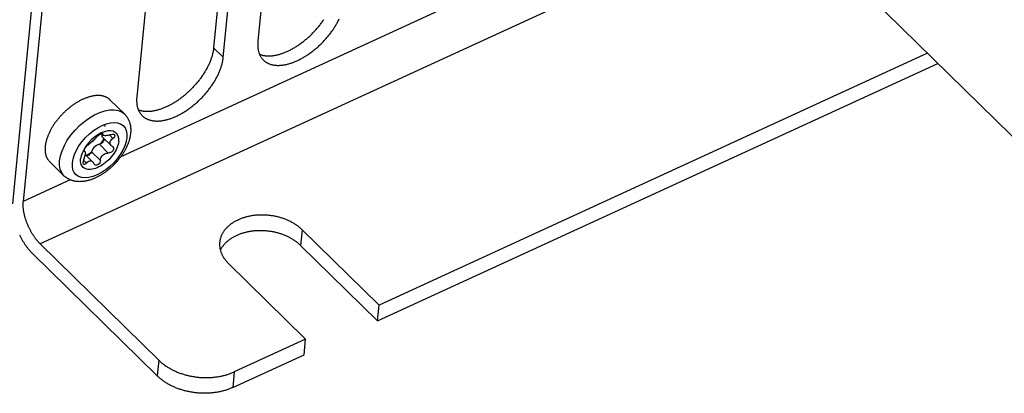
# Model space of a CAD drawing. Extents: x 0 to 594, y 0 to 420.
# Tile 54 of 119: x 519.74 to 528.86, y 102.98 to 106.43. Entities that reach past the tile are written whole.
import ezdxf

# ---------------------------------------------------------------- set-up
doc = ezdxf.new("R2010")
doc.units = 0
doc.header["$LTSCALE"] = 32.67
doc.layers.get('0').update_dxf_attribs({"linetype": 'CONTINUOUS'})
doc.layers.add('DATUM_AXIS', color=7, linetype='CONTINUOUS')
doc.layers.add('ROUNDS', color=7, linetype='CONTINUOUS')

msp = doc.modelspace()

# ---------------------------------------------------------------- linework, layer by layer
at = {"color": 7, "linetype": 'CONTINUOUS'}
for p, q in [((522.3994, 110.8737), (521.9459, 106.2342)), ((521.9898, 110.8139), (521.5363, 106.1744)), ((521.6255, 106.0871), (522.0789, 110.7265)), ((521.2777, 110.3587), (520.8243, 105.7192)), ((528.1478, 106.1238), (523.0686, 103.7918)), ((523.0544, 103.6468), (528.244, 106.0295)), ((520.7101, 105.5623), (520.5764, 105.6933)), ((520.4989, 105.3799), (520.5137, 105.3654)), ((520.5008, 105.3781), (520.4997, 105.3727)), ((520.5068, 105.3486), (520.5872, 105.2698)), ((520.5209, 105.3348), (520.5213, 105.3279)), ((520.3368, 105.2209), (520.3447, 105.2132)), ((520.5963, 105.2629), (520.6016, 105.2589)), ((520.3405, 105.2153), (520.3383, 105.2163)), ((520.3476, 105.1867), (520.4153, 105.1204)), ((520.1502, 104.9909), (520.0165, 105.122)), ((523.0686, 103.7918), (522.3556, 104.4907)), ((523.0544, 103.6468), (522.3414, 104.3457)), ((522.3876, 103.4791), (521.6746, 104.178)), ((523.0544, 103.6468), (523.0686, 103.7918)), ((522.3734, 103.3341), (522.3876, 103.4791))]:
    msp.add_line(p, q, dxfattribs=at)
at = {"color": 9, "linetype": 'CONTINUOUS'}
for p, q in [((521.6255, 106.0871), (521.5363, 106.1744)), ((520.5047, 105.3807), (520.511, 105.3745)), ((520.5709, 105.3679), (520.6034, 105.336)), ((520.478, 105.2818), (520.5608, 105.2006)), ((520.3309, 105.136), (520.3594, 105.1081)), ((520.3374, 105.2183), (520.3405, 105.2153)), ((520.4045, 105.2131), (520.4873, 105.1319)), ((522.3556, 104.4907), (522.3414, 104.3457))]:
    msp.add_line(p, q, dxfattribs=at)
at = {"color": 7, "linetype": 'CONTINUOUS'}
for points in [[(521.9609, 106.1139), (521.9637, 106.1128), (521.9688, 106.111), (521.9739, 106.1092), (521.9792, 106.1076), (521.9845, 106.1062), (521.99, 106.1049), (521.9955, 106.1037), (522.0011, 106.1026), (522.0068, 106.1017), (522.0126, 106.1009), (522.0185, 106.1003), (522.0244, 106.0998), (522.0305, 106.0994), (522.0366, 106.0991), (522.0427, 106.099), (522.049, 106.0991), (522.0553, 106.0992), (522.0617, 106.0995), (522.0681, 106.1), (522.0746, 106.1005), (522.0812, 106.1012), (522.0878, 106.1021), (522.0945, 106.1031), (522.1013, 106.1042), (522.1081, 106.1054), (522.1149, 106.1068), (522.1218, 106.1083), (522.1287, 106.1099), (522.1357, 106.1117), (522.1427, 106.1136), (522.1498, 106.1156), (522.1569, 106.1178), (522.164, 106.1201), (522.1712, 106.1225), (522.1784, 106.1251), (522.1856, 106.1278), (522.1928, 106.1306), (522.2001, 106.1335), (522.2074, 106.1366), (522.2147, 106.1397), (522.222, 106.143), (522.2293, 106.1464), (522.2366, 106.15), (522.244, 106.1536), (522.2513, 106.1574), (522.2587, 106.1613), (522.266, 106.1653), (522.2733, 106.1694), (522.2807, 106.1737), (522.288, 106.178), (522.2953, 106.1825), (522.3026, 106.187), (522.3099, 106.1917), (522.3172, 106.1965), (522.3245, 106.2013), (522.3317, 106.2063), (522.3389, 106.2114), (522.3461, 106.2166), (522.3532, 106.2218), (522.3603, 106.2272), (522.3674, 106.2326), (522.3745, 106.2382), (522.3815, 106.2438), (522.3884, 106.2496), (522.3954, 106.2554), (522.4022, 106.2613), (522.4091, 106.2672), (522.4158, 106.2733), (522.4226, 106.2794), (522.4292, 106.2856), (522.4358, 106.2919), (522.4424, 106.2983), (522.4489, 106.3047), (522.4553, 106.3112), (522.4617, 106.3177), (522.468, 106.3243), (522.4742, 106.331), (522.4803, 106.3377), (522.4864, 106.3445), (522.4924, 106.3514), (522.4983, 106.3583), (522.5042, 106.3652), (522.5099, 106.3722), (522.5156, 106.3792), (522.5212, 106.3863), (522.5267, 106.3934), (522.5321, 106.4006), (522.5374, 106.4078), (522.5427, 106.415), (522.5478, 106.4223), (522.5528, 106.4295), (522.5578, 106.4368)], [(521.9966, 106.061), (522.0001, 106.0577), (522.004, 106.0542), (522.008, 106.0509), (522.0122, 106.0477), (522.0164, 106.0446), (522.0208, 106.0416), (522.0253, 106.0388), (522.0299, 106.0361), (522.0346, 106.0336), (522.0394, 106.0312), (522.0444, 106.0289), (522.0494, 106.0268), (522.0546, 106.0248), (522.0598, 106.0229), (522.0652, 106.0212), (522.0706, 106.0196), (522.0762, 106.0182), (522.0818, 106.0169), (522.0876, 106.0158), (522.0934, 106.0147), (522.0993, 106.0139), (522.1054, 106.0132), (522.1114, 106.0126), (522.1176, 106.0121), (522.1239, 106.0118), (522.1302, 106.0117), (522.1366, 106.0117), (522.1431, 106.0118), (522.1497, 106.0121), (522.1563, 106.0125), (522.163, 106.0131), (522.1698, 106.0138), (522.1766, 106.0147), (522.1835, 106.0157), (522.1904, 106.0168), (522.1974, 106.0181), (522.2045, 106.0195), (522.2116, 106.0211), (522.2188, 106.0228), (522.2259, 106.0246), (522.2332, 106.0266), (522.2405, 106.0287), (522.2478, 106.031), (522.2551, 106.0334), (522.2625, 106.0359), (522.2699, 106.0386), (522.2774, 106.0414), (522.2848, 106.0444), (522.2923, 106.0474), (522.2998, 106.0506), (522.3073, 106.054), (522.3149, 106.0574), (522.3224, 106.061), (522.33, 106.0647), (522.3375, 106.0686), (522.3451, 106.0725), (522.3527, 106.0766), (522.3602, 106.0808), (522.3678, 106.0851), (522.3753, 106.0896), (522.3829, 106.0941), (522.3904, 106.0988), (522.3979, 106.1036), (522.4054, 106.1085), (522.4129, 106.1135), (522.4203, 106.1186), (522.4278, 106.1238), (522.4352, 106.1292), (522.4425, 106.1346), (522.4499, 106.1401), (522.4571, 106.1457), (522.4644, 106.1515), (522.4716, 106.1573), (522.4788, 106.1632), (522.4859, 106.1692), (522.493, 106.1753), (522.5, 106.1815), (522.507, 106.1877), (522.5139, 106.1941), (522.5207, 106.2005), (522.5275, 106.207), (522.5342, 106.2135), (522.5409, 106.2202), (522.5475, 106.2269), (522.554, 106.2337), (522.5604, 106.2405), (522.5668, 106.2474), (522.5731, 106.2544), (522.5793, 106.2614), (522.5854, 106.2685), (522.5915, 106.2756), (522.5974, 106.2828), (522.6033, 106.2901), (522.6091, 106.2973), (522.6148, 106.3047), (522.6203, 106.312), (522.6258, 106.3194), (522.6312, 106.3269), (522.6365, 106.3343), (522.6417, 106.3418), (522.6468, 106.3494), (522.6518, 106.3569), (522.6566, 106.3645), (522.6614, 106.3721), (522.6661, 106.3797), (522.6706, 106.3873), (522.675, 106.3949), (522.6793, 106.4025), (522.6835, 106.4102), (522.6876, 106.4178), (522.6915, 106.4255), (522.6954, 106.4331), (522.6991, 106.4408)], [(521.9459, 106.2342), (521.9453, 106.2274), (521.9449, 106.2207), (521.9446, 106.2141), (521.9444, 106.2075), (521.9444, 106.201), (521.9445, 106.1946), (521.9448, 106.1882), (521.9452, 106.1819), (521.9457, 106.1758), (521.9464, 106.1697), (521.9472, 106.1637), (521.9482, 106.1577), (521.9493, 106.1519), (521.9505, 106.1462), (521.9519, 106.1406), (521.9535, 106.135), (521.9551, 106.1296), (521.9569, 106.1242), (521.9589, 106.119), (521.9609, 106.1139), (521.9632, 106.1089), (521.9655, 106.104), (521.968, 106.0992), (521.9706, 106.0945), (521.9734, 106.0899), (521.9763, 106.0855), (521.9793, 106.0811), (521.9824, 106.0769), (521.9857, 106.0728), (521.9891, 106.0689), (521.9926, 106.065), (521.9966, 106.061)], [(521.5363, 106.1744), (521.5356, 106.1677), (521.5348, 106.161), (521.5338, 106.1542), (521.5327, 106.1474), (521.5314, 106.1405), (521.53, 106.1335), (521.5285, 106.1265), (521.5269, 106.1195), (521.5251, 106.1124), (521.5232, 106.1052), (521.5211, 106.0981), (521.5189, 106.0908), (521.5166, 106.0836), (521.5142, 106.0763), (521.5116, 106.069), (521.509, 106.0617), (521.5062, 106.0544), (521.5032, 106.047), (521.5002, 106.0396), (521.497, 106.0322), (521.4937, 106.0248), (521.4903, 106.0173), (521.4867, 106.0099), (521.483, 106.0024), (521.4793, 105.995), (521.4754, 105.9875), (521.4714, 105.9801), (521.4672, 105.9726), (521.463, 105.9652), (521.4587, 105.9577), (521.4542, 105.9503), (521.4497, 105.9429), (521.445, 105.9355), (521.4402, 105.9281), (521.4354, 105.9208), (521.4304, 105.9134), (521.4253, 105.9061), (521.4202, 105.8988), (521.4149, 105.8916), (521.4095, 105.8844), (521.4041, 105.8772), (521.3985, 105.8701), (521.3929, 105.863), (521.3872, 105.8559), (521.3814, 105.8489), (521.3755, 105.8419), (521.3696, 105.835), (521.3635, 105.8281), (521.3574, 105.8213), (521.3512, 105.8146), (521.3449, 105.8079), (521.3386, 105.8013), (521.3322, 105.7947), (521.3257, 105.7882), (521.3192, 105.7818), (521.3126, 105.7754), (521.306, 105.7691), (521.2992, 105.7629), (521.2925, 105.7568), (521.2857, 105.7507), (521.2788, 105.7447), (521.2719, 105.7388), (521.2649, 105.733), (521.2579, 105.7273), (521.2509, 105.7217), (521.2438, 105.7161), (521.2366, 105.7107), (521.2295, 105.7053), (521.2223, 105.7), (521.2151, 105.6949), (521.2078, 105.6898), (521.2006, 105.6848), (521.1933, 105.68), (521.186, 105.6752), (521.1786, 105.6706), (521.1713, 105.666), (521.1639, 105.6616), (521.1566, 105.6573), (521.1492, 105.653), (521.1418, 105.6489), (521.1345, 105.645), (521.1271, 105.6411), (521.1197, 105.6373), (521.1123, 105.6337), (521.105, 105.6302), (521.0976, 105.6268), (521.0903, 105.6235), (521.083, 105.6204), (521.0757, 105.6174), (521.0684, 105.6145), (521.0611, 105.6117), (521.0539, 105.6091), (521.0467, 105.6066), (521.0395, 105.6042), (521.0324, 105.6019), (521.0252, 105.5998), (521.0182, 105.5978), (521.0111, 105.596), (521.0041, 105.5942), (520.9972, 105.5926), (520.9903, 105.5912), (520.9834, 105.5899), (520.9766, 105.5887), (520.9699, 105.5876), (520.9632, 105.5867), (520.9566, 105.5859), (520.95, 105.5853), (520.9435, 105.5848), (520.937, 105.5844), (520.9307, 105.5842), (520.9243, 105.5841), (520.9181, 105.5841), (520.9119, 105.5843), (520.9058, 105.5846), (520.8998, 105.585), (520.8939, 105.5856), (520.888, 105.5863), (520.8823, 105.5872), (520.8766, 105.5882), (520.871, 105.5893), (520.8655, 105.5906), (520.8601, 105.592), (520.8547, 105.5935), (520.8495, 105.5951), (520.8444, 105.5969), (520.8393, 105.5989), (520.8393, 105.5989)], [(520.8749, 105.5461), (520.8784, 105.5427), (520.8823, 105.5392), (520.8864, 105.5359), (520.8905, 105.5327), (520.8948, 105.5296), (520.8991, 105.5267), (520.9036, 105.5238), (520.9082, 105.5212), (520.913, 105.5186), (520.9178, 105.5162), (520.9227, 105.5139), (520.9278, 105.5118), (520.9329, 105.5098), (520.9382, 105.5079), (520.9435, 105.5062), (520.949, 105.5047), (520.9545, 105.5032), (520.9602, 105.5019), (520.9659, 105.5008), (520.9718, 105.4998), (520.9777, 105.4989), (520.9837, 105.4982), (520.9898, 105.4976), (520.996, 105.4972), (521.0022, 105.4969), (521.0086, 105.4967), (521.015, 105.4967), (521.0215, 105.4968), (521.028, 105.4971), (521.0347, 105.4976), (521.0414, 105.4981), (521.0481, 105.4988), (521.055, 105.4997), (521.0619, 105.5007), (521.0688, 105.5018), (521.0758, 105.5031), (521.0828, 105.5045), (521.09, 105.5061), (521.0971, 105.5078), (521.1043, 105.5097), (521.1115, 105.5116), (521.1188, 105.5138), (521.1261, 105.516), (521.1335, 105.5184), (521.1409, 105.521), (521.1483, 105.5236), (521.1557, 105.5264), (521.1632, 105.5294), (521.1707, 105.5324), (521.1782, 105.5356), (521.1857, 105.539), (521.1932, 105.5424), (521.2008, 105.546), (521.2083, 105.5497), (521.2159, 105.5536), (521.2235, 105.5575), (521.231, 105.5616), (521.2386, 105.5658), (521.2461, 105.5702), (521.2537, 105.5746), (521.2612, 105.5792), (521.2688, 105.5838), (521.2763, 105.5886), (521.2838, 105.5935), (521.2912, 105.5985), (521.2987, 105.6036), (521.3061, 105.6089), (521.3135, 105.6142), (521.3209, 105.6196), (521.3282, 105.6251), (521.3355, 105.6308), (521.3427, 105.6365), (521.35, 105.6423), (521.3571, 105.6482), (521.3642, 105.6542), (521.3713, 105.6603), (521.3783, 105.6665), (521.3853, 105.6727), (521.3922, 105.6791), (521.3991, 105.6855), (521.4058, 105.692), (521.4126, 105.6986), (521.4192, 105.7052), (521.4258, 105.7119), (521.4323, 105.7187), (521.4388, 105.7255), (521.4451, 105.7325), (521.4514, 105.7394), (521.4576, 105.7464), (521.4638, 105.7535), (521.4698, 105.7607), (521.4758, 105.7679), (521.4816, 105.7751), (521.4874, 105.7824), (521.4931, 105.7897), (521.4987, 105.797), (521.5042, 105.8044), (521.5096, 105.8119), (521.5149, 105.8193), (521.5201, 105.8268), (521.5251, 105.8344), (521.5301, 105.8419), (521.535, 105.8495), (521.5398, 105.8571), (521.5444, 105.8647), (521.5489, 105.8723), (521.5534, 105.8799), (521.5577, 105.8876), (521.5619, 105.8952), (521.5659, 105.9029), (521.5699, 105.9105), (521.5737, 105.9181), (521.5774, 105.9258), (521.581, 105.9334), (521.5844, 105.941), (521.5878, 105.9486), (521.591, 105.9562), (521.594, 105.9638), (521.597, 105.9713), (521.5998, 105.9789), (521.6024, 105.9864), (521.605, 105.9938), (521.6074, 106.0013), (521.6096, 106.0087), (521.6118, 106.016), (521.6138, 106.0234), (521.6156, 106.0306), (521.6174, 106.0379), (521.6189, 106.0451), (521.6204, 106.0522), (521.6217, 106.0593), (521.6228, 106.0663), (521.6239, 106.0733), (521.6247, 106.0802), (521.6255, 106.0871)], [(520.5764, 105.6933), (520.5749, 105.6948), (520.5717, 105.6977), (520.5685, 105.7004), (520.5652, 105.7031), (520.5617, 105.7056), (520.5582, 105.7081), (520.5545, 105.7104), (520.5508, 105.7126), (520.547, 105.7147), (520.5431, 105.7167), (520.5391, 105.7186), (520.535, 105.7204), (520.5308, 105.722), (520.5266, 105.7235), (520.5222, 105.725), (520.5178, 105.7263), (520.5133, 105.7274), (520.5087, 105.7285), (520.504, 105.7295), (520.4992, 105.7303), (520.4944, 105.731), (520.4895, 105.7316), (520.4846, 105.7321), (520.4795, 105.7324), (520.4744, 105.7327), (520.4693, 105.7328), (520.464, 105.7328), (520.4587, 105.7327), (520.4534, 105.7324), (520.448, 105.7321), (520.4425, 105.7316), (520.437, 105.731), (520.4314, 105.7303), (520.4258, 105.7294), (520.4202, 105.7285), (520.4144, 105.7274), (520.4087, 105.7262), (520.4029, 105.7249), (520.3971, 105.7235), (520.3912, 105.722), (520.3853, 105.7203), (520.3793, 105.7185), (520.3734, 105.7167), (520.3674, 105.7147), (520.3613, 105.7126), (520.3553, 105.7103), (520.3492, 105.708), (520.3431, 105.7056), (520.337, 105.703), (520.3309, 105.7004), (520.3248, 105.6976), (520.3186, 105.6947), (520.3125, 105.6918), (520.3063, 105.6887), (520.3002, 105.6855), (520.294, 105.6822), (520.2878, 105.6788), (520.2817, 105.6753), (520.2755, 105.6717), (520.2694, 105.6681), (520.2632, 105.6643), (520.2571, 105.6604), (520.251, 105.6564), (520.2449, 105.6524), (520.2388, 105.6482), (520.2328, 105.644), (520.2268, 105.6397), (520.2208, 105.6353), (520.2148, 105.6308), (520.2088, 105.6262), (520.2029, 105.6216), (520.197, 105.6168), (520.1912, 105.612), (520.1854, 105.6072), (520.1796, 105.6022), (520.1739, 105.5972), (520.1682, 105.5921), (520.1626, 105.5869), (520.157, 105.5817), (520.1515, 105.5764), (520.146, 105.571), (520.1406, 105.5656), (520.1352, 105.5602), (520.1299, 105.5546), (520.1247, 105.549), (520.1195, 105.5434), (520.1144, 105.5377), (520.1094, 105.532), (520.1044, 105.5262), (520.0995, 105.5204), (520.0946, 105.5145), (520.0899, 105.5086), (520.0852, 105.5027), (520.0806, 105.4967), (520.076, 105.4907), (520.0716, 105.4847), (520.0672, 105.4786), (520.0629, 105.4725), (520.0588, 105.4664), (520.0546, 105.4603), (520.0506, 105.4541), (520.0467, 105.4479), (520.0429, 105.4417), (520.0391, 105.4355), (520.0355, 105.4293), (520.0319, 105.4231), (520.0284, 105.4169), (520.0251, 105.4107), (520.0218, 105.4044), (520.0187, 105.3982), (520.0156, 105.392), (520.0126, 105.3858), (520.0098, 105.3796), (520.0071, 105.3734), (520.0044, 105.3672), (520.0019, 105.361), (519.9995, 105.3548), (519.9971, 105.3487), (519.9949, 105.3426), (519.9928, 105.3365), (519.9909, 105.3304), (519.989, 105.3244), (519.9872, 105.3184), (519.9856, 105.3124), (519.9841, 105.3065), (519.9826, 105.3006), (519.9813, 105.2947), (519.9801, 105.2889), (519.9791, 105.2831), (519.9781, 105.2774), (519.9773, 105.2717), (519.9766, 105.2661), (519.976, 105.2605)], [(520.8243, 105.7192), (520.8237, 105.7124), (520.8232, 105.7057), (520.8229, 105.6991), (520.8228, 105.6925), (520.8227, 105.686), (520.8229, 105.6796), (520.8231, 105.6732), (520.8235, 105.667), (520.8241, 105.6608), (520.8247, 105.6547), (520.8256, 105.6487), (520.8265, 105.6428), (520.8276, 105.6369), (520.8289, 105.6312), (520.8303, 105.6256), (520.8318, 105.62), (520.8335, 105.6146), (520.8353, 105.6093), (520.8372, 105.604), (520.8393, 105.5989), (520.8415, 105.5939), (520.8439, 105.589), (520.8464, 105.5842), (520.849, 105.5795), (520.8517, 105.5749), (520.8546, 105.5705), (520.8576, 105.5662), (520.8608, 105.5619), (520.8641, 105.5578), (520.8675, 105.5539), (520.871, 105.55), (520.8749, 105.5461)], [(520.7101, 105.5623), (520.7134, 105.559), (520.7166, 105.5556), (520.7197, 105.5521), (520.7227, 105.5486), (520.7257, 105.545), (520.7285, 105.5412), (520.7313, 105.5375), (520.734, 105.5336), (520.7366, 105.5296), (520.7391, 105.5255), (520.7415, 105.5214), (520.7438, 105.5172), (520.746, 105.5129), (520.7482, 105.5085), (520.7502, 105.504), (520.7522, 105.4994), (520.754, 105.4948), (520.7558, 105.49), (520.7574, 105.4852), (520.7589, 105.4803), (520.7604, 105.4753), (520.7617, 105.4702), (520.7629, 105.465), (520.764, 105.4597), (520.765, 105.4544), (520.7659, 105.4489), (520.7666, 105.4434), (520.7672, 105.4378), (520.7677, 105.4321), (520.7681, 105.4264), (520.7684, 105.4205), (520.7685, 105.4146), (520.7685, 105.4087), (520.7683, 105.4026), (520.7681, 105.3965), (520.7676, 105.3904), (520.7671, 105.3842)], [(520.6569, 105.308), (520.6569, 105.3345), (520.6516, 105.3577), (520.6411, 105.3769), (520.6258, 105.3916), (520.6059, 105.4013), (520.5821, 105.4057), (520.5553, 105.4046), (520.5263, 105.3981), (520.496, 105.3865), (520.4653, 105.37), (520.435, 105.3493), (520.4061, 105.3248), (520.3794, 105.2974), (520.3557, 105.2677), (520.336, 105.2371), (520.3205, 105.2059), (520.3098, 105.1752), (520.3044, 105.1462)], [(520.5179, 105.4671), (520.5215, 105.4632), (520.5322, 105.4456), (520.5324, 105.4447)], [(520.7671, 105.3842), (520.7664, 105.378), (520.7656, 105.3717), (520.7647, 105.3654), (520.7636, 105.359), (520.7624, 105.3526), (520.7611, 105.3462), (520.7596, 105.3398), (520.758, 105.3333), (520.7563, 105.3268), (520.7545, 105.3204), (520.7525, 105.3139), (520.7504, 105.3074), (520.7482, 105.3009), (520.7459, 105.2945), (520.7435, 105.288), (520.7409, 105.2816), (520.7383, 105.2751), (520.7356, 105.2687), (520.7327, 105.2623), (520.7297, 105.2559), (520.7267, 105.2496), (520.7235, 105.2432), (520.7203, 105.2369), (520.7169, 105.2306), (520.7135, 105.2244), (520.7099, 105.2181), (520.7063, 105.2119), (520.7026, 105.2058), (520.6988, 105.1996), (520.6949, 105.1935), (520.6909, 105.1875), (520.6869, 105.1814), (520.6827, 105.1754), (520.6785, 105.1695), (520.6742, 105.1636), (520.6699, 105.1577), (520.6654, 105.1519), (520.6609, 105.1461), (520.6563, 105.1404), (520.6516, 105.1347), (520.6469, 105.1291), (520.6421, 105.1235), (520.6373, 105.1179), (520.6323, 105.1125), (520.6273, 105.107), (520.6223, 105.1017), (520.6172, 105.0964), (520.612, 105.0911), (520.6068, 105.0859), (520.6015, 105.0808), (520.5961, 105.0757), (520.5907, 105.0707), (520.5853, 105.0658), (520.5798, 105.0609), (520.5742, 105.0561), (520.5686, 105.0513), (520.563, 105.0467), (520.5573, 105.0421), (520.5515, 105.0375), (520.5458, 105.0331), (520.5399, 105.0287), (520.5341, 105.0244), (520.5282, 105.0202), (520.5222, 105.0161), (520.5162, 105.012), (520.5102, 105.0081), (520.5042, 105.0042), (520.4981, 105.0004), (520.492, 104.9967), (520.4858, 104.9931), (520.4796, 104.9895), (520.4734, 104.9861), (520.4672, 104.9828), (520.461, 104.9795), (520.4547, 104.9764), (520.4484, 104.9734), (520.4421, 104.9704), (520.4357, 104.9676), (520.4294, 104.9649), (520.423, 104.9623), (520.4166, 104.9598), (520.4103, 104.9574), (520.4039, 104.9551), (520.3975, 104.9529), (520.3911, 104.9509), (520.3847, 104.949), (520.3783, 104.9472), (520.372, 104.9455), (520.3656, 104.9439), (520.3593, 104.9425), (520.353, 104.9412), (520.3467, 104.9401), (520.3404, 104.939), (520.3342, 104.9381), (520.328, 104.9374), (520.3219, 104.9367), (520.3158, 104.9362), (520.3098, 104.9359), (520.3038, 104.9356), (520.2979, 104.9355), (520.2921, 104.9356), (520.2863, 104.9357), (520.2806, 104.936), (520.275, 104.9364), (520.2694, 104.9369), (520.264, 104.9376), (520.2586, 104.9383), (520.2532, 104.9392), (520.248, 104.9402), (520.2428, 104.9413), (520.2378, 104.9425), (520.2328, 104.9439), (520.2279, 104.9453), (520.223, 104.9468), (520.2183, 104.9485), (520.2136, 104.9502), (520.209, 104.9521), (520.2045, 104.954), (520.2001, 104.9561), (520.1958, 104.9582), (520.1915, 104.9604), (520.1874, 104.9628), (520.1833, 104.9652), (520.1793, 104.9677), (520.1754, 104.9703), (520.1715, 104.973), (520.1678, 104.9757), (520.1641, 104.9786), (520.1605, 104.9816), (520.157, 104.9846), (520.1535, 104.9877), (520.1502, 104.9909)], [(520.4495, 105.3463), (520.4435, 105.3387), (520.4368, 105.3309), (520.4294, 105.3229), (520.4221, 105.3154), (520.4142, 105.3078), (520.406, 105.3005), (520.398, 105.2937), (520.3903, 105.2875), (520.3829, 105.2821), (520.376, 105.2776)], [(520.4495, 105.3463), (520.4555, 105.3531), (520.463, 105.36), (520.4714, 105.3663), (520.4802, 105.372), (520.4889, 105.3765), (520.4967, 105.3795), (520.5032, 105.3808), (520.5079, 105.3804), (520.5099, 105.3793)], [(520.5156, 105.3116), (520.5099, 105.3032), (520.5027, 105.2955), (520.4947, 105.2891), (520.4862, 105.2844), (520.478, 105.2818)], [(520.5192, 105.3364), (520.5068, 105.3125), (520.4889, 105.2859)], [(520.4997, 105.3727), (520.4999, 105.3631), (520.5023, 105.3549), (520.5068, 105.3486)], [(520.5099, 105.3793), (520.5106, 105.3783), (520.511, 105.3745)], [(520.5137, 105.3654), (520.5131, 105.3661), (520.5111, 105.3699), (520.511, 105.3745)], [(520.5774, 105.3701), (520.566, 105.3662), (520.5552, 105.3633), (520.5454, 105.3614), (520.5364, 105.3604), (520.5286, 105.3604), (520.5219, 105.3613), (520.5167, 105.3633), (520.5137, 105.3654)], [(520.5213, 105.3279), (520.5203, 105.3227), (520.5184, 105.3172), (520.5156, 105.3116)], [(520.5768, 105.2971), (520.5787, 105.3057), (520.5821, 105.3134), (520.5871, 105.3209), (520.5944, 105.3287), (520.6034, 105.336)], [(520.5774, 105.3701), (520.5885, 105.3733), (520.5989, 105.3745), (520.6076, 105.3737), (520.6141, 105.3713), (520.6173, 105.369)], [(520.6203, 105.3563), (520.6171, 105.3495), (520.6114, 105.3426), (520.6034, 105.336)], [(520.6173, 105.369), (520.6187, 105.3673), (520.6208, 105.3622), (520.6203, 105.3563)], [(519.976, 105.2605), (519.9755, 105.255), (519.9751, 105.2495), (519.9749, 105.2441), (519.9747, 105.2387), (519.9747, 105.2334), (519.9748, 105.2282), (519.9751, 105.223), (519.9754, 105.218), (519.9759, 105.2129), (519.9764, 105.208), (519.9771, 105.2031), (519.9779, 105.1983), (519.9789, 105.1936), (519.9799, 105.1889), (519.9811, 105.1843), (519.9824, 105.1799), (519.9837, 105.1755), (519.9853, 105.1711), (519.9869, 105.1669), (519.9886, 105.1628), (519.9905, 105.1587), (519.9924, 105.1548), (519.9945, 105.1509), (519.9967, 105.1471), (519.999, 105.1434), (520.0014, 105.1398), (520.0039, 105.1364), (520.0065, 105.133), (520.0092, 105.1297), (520.012, 105.1265), (520.015, 105.1234), (520.0165, 105.122)], [(520.6569, 105.308), (520.6548, 105.2934), (520.6513, 105.2782), (520.6464, 105.2627), (520.6402, 105.2468), (520.6327, 105.2308), (520.624, 105.2148), (520.6141, 105.1988), (520.6031, 105.1831), (520.5912, 105.1677), (520.5784, 105.1529), (520.5647, 105.1386), (520.5504, 105.125), (520.5356, 105.1122), (520.5203, 105.1004), (520.5047, 105.0896), (520.4888, 105.0799), (520.473, 105.0714), (520.4572, 105.0641), (520.4415, 105.0582), (520.4262, 105.0536), (520.4113, 105.0504), (520.397, 105.0486), (520.3834, 105.0483), (520.3705, 105.0494), (520.3585, 105.052), (520.3476, 105.0559), (520.3376, 105.0612), (520.3289, 105.0679), (520.3213, 105.0758), (520.3151, 105.085), (520.3101, 105.0953), (520.3066, 105.1067), (520.3044, 105.119), (520.3037, 105.1322), (520.3044, 105.1462)], [(520.3383, 105.2163), (520.3378, 105.2169), (520.3368, 105.2208), (520.3377, 105.2266)], [(520.3377, 105.2266), (520.3404, 105.2338), (520.3445, 105.2419), (520.3498, 105.2503), (520.356, 105.2587), (520.3628, 105.2665), (520.3696, 105.2729), (520.376, 105.2776)], [(520.478, 105.2818), (520.4654, 105.2779), (520.4525, 105.2713), (520.4399, 105.2623), (520.4282, 105.2514), (520.4181, 105.2391), (520.41, 105.2261), (520.4045, 105.2131)], [(520.6091, 105.2418), (520.6081, 105.233), (520.6045, 105.2244), (520.5987, 105.2165), (520.5908, 105.2097), (520.5814, 105.2045), (520.5712, 105.2014), (520.5608, 105.2006)], [(520.5871, 105.2698), (520.5828, 105.2749), (520.5791, 105.2814), (520.5771, 105.2886), (520.5768, 105.2971)], [(520.5963, 105.2629), (520.5886, 105.2684), (520.5871, 105.2698)], [(520.6016, 105.2589), (520.6031, 105.2573), (520.6074, 105.2501), (520.6091, 105.2418)], [(520.3334, 105.1422), (520.3304, 105.1347), (520.3282, 105.1271), (520.3268, 105.1194), (520.3266, 105.112)], [(520.3334, 105.1422), (520.3395, 105.1569), (520.3439, 105.1702), (520.3468, 105.1814), (520.3485, 105.1923)], [(520.3405, 105.2153), (520.3441, 105.2138), (520.3447, 105.2132)], [(520.3447, 105.2132), (520.3467, 105.2105), (520.3481, 105.206), (520.3488, 105.2002), (520.3485, 105.1923)], [(520.3988, 105.2016), (520.3803, 105.1902), (520.3556, 105.1789)], [(520.3594, 105.1081), (520.3662, 105.1156), (520.3733, 105.1215), (520.3809, 105.1258), (520.3887, 105.1285), (520.3968, 105.129), (520.405, 105.1272), (520.4129, 105.1226), (520.4152, 105.1205)], [(520.3716, 105.1771), (520.3633, 105.1743), (520.3606, 105.1741)], [(520.4045, 105.2131), (520.4007, 105.2046), (520.3951, 105.1962), (520.3881, 105.1885), (520.38, 105.182), (520.3716, 105.1771)], [(520.4873, 105.1319), (520.4854, 105.1211), (520.4813, 105.1109), (520.4755, 105.102), (520.4683, 105.0947), (520.4601, 105.0898), (520.4517, 105.0874), (520.4435, 105.0877), (520.4362, 105.0906), (520.4322, 105.0938)], [(520.4873, 105.1319), (520.4892, 105.1443), (520.4931, 105.156), (520.4988, 105.1667), (520.5059, 105.1762), (520.5147, 105.1847), (520.5249, 105.1917), (520.536, 105.1968), (520.548, 105.1999), (520.5608, 105.2006)], [(520.3316, 105.0973), (520.3303, 105.0989), (520.3276, 105.1046), (520.3266, 105.112)], [(520.3594, 105.1081), (520.3525, 105.1008), (520.3456, 105.0962), (520.3394, 105.0945), (520.3344, 105.0954), (520.3316, 105.0973)], [(520.4152, 105.1205), (520.42, 105.1148), (520.4258, 105.1037)], [(520.4322, 105.0938), (520.4302, 105.096), (520.4258, 105.1037)], [(522.3556, 104.4907), (522.3506, 104.4955), (522.3454, 104.5002), (522.3402, 104.5049), (522.3348, 104.5095), (522.3293, 104.514), (522.3237, 104.5185), (522.318, 104.5229), (522.3122, 104.5273), (522.3062, 104.5315), (522.3001, 104.5357), (522.294, 104.5398), (522.2877, 104.5438), (522.2813, 104.5478), (522.2748, 104.5517), (522.2682, 104.5554), (522.2615, 104.5591), (522.2547, 104.5628), (522.2479, 104.5663), (522.2409, 104.5697), (522.2339, 104.5731), (522.2268, 104.5763), (522.2195, 104.5795), (522.2123, 104.5826), (522.2049, 104.5856), (522.1975, 104.5884), (522.19, 104.5912), (522.1824, 104.5939), (522.1748, 104.5965), (522.1671, 104.599), (522.1593, 104.6014), (522.1515, 104.6037), (522.1437, 104.6059), (522.1358, 104.608), (522.1278, 104.6099), (522.1198, 104.6118), (522.1118, 104.6136), (522.1037, 104.6152), (522.0956, 104.6168), (522.0875, 104.6182), (522.0793, 104.6196), (522.0711, 104.6208), (522.0629, 104.6219), (522.0547, 104.6229), (522.0464, 104.6239), (522.0382, 104.6246), (522.0299, 104.6253), (522.0216, 104.6259), (522.0134, 104.6264), (522.0051, 104.6267), (521.9968, 104.6269), (521.9886, 104.6271), (521.9803, 104.6271), (521.9721, 104.627), (521.9639, 104.6268), (521.9557, 104.6265), (521.9475, 104.626), (521.9393, 104.6255), (521.9312, 104.6248), (521.9231, 104.6241), (521.9151, 104.6232), (521.907, 104.6222), (521.8991, 104.6211), (521.8911, 104.6199), (521.8832, 104.6186), (521.8754, 104.6172), (521.8676, 104.6157), (521.8599, 104.614), (521.8522, 104.6123), (521.8446, 104.6104), (521.8371, 104.6085), (521.8296, 104.6064), (521.8222, 104.6043), (521.8149, 104.602), (521.8076, 104.5996), (521.8004, 104.5972), (521.7933, 104.5946), (521.7863, 104.5919), (521.7794, 104.5892), (521.7726, 104.5863), (521.7658, 104.5834), (521.7592, 104.5803), (521.7527, 104.5772), (521.7462, 104.5739), (521.7399, 104.5706), (521.7336, 104.5672), (521.7275, 104.5637), (521.7215, 104.5601), (521.7156, 104.5564), (521.7098, 104.5526), (521.7041, 104.5488), (521.6985, 104.5449), (521.6931, 104.5409), (521.6878, 104.5368), (521.6826, 104.5326), (521.6775, 104.5284), (521.6726, 104.5241), (521.6677, 104.5197), (521.6631, 104.5152), (521.6585, 104.5107), (521.6541, 104.5061), (521.6498, 104.5014), (521.6457, 104.4967), (521.6417, 104.4919), (521.6379, 104.4871), (521.6342, 104.4822), (521.6306, 104.4772), (521.6272, 104.4722), (521.6239, 104.4671), (521.6208, 104.462), (521.6179, 104.4569), (521.615, 104.4517), (521.6124, 104.4464), (521.6099, 104.4411), (521.6075, 104.4358), (521.6053, 104.4304), (521.6033, 104.425), (521.6014, 104.4195), (521.5996, 104.414), (521.5981, 104.4085), (521.5967, 104.403), (521.5954, 104.3974), (521.5943, 104.3918), (521.5934, 104.3862), (521.5926, 104.3806), (521.5921, 104.3757)], [(522.3414, 104.3457), (522.3364, 104.3505), (522.3313, 104.3552), (522.326, 104.3599), (522.3207, 104.3645), (522.3152, 104.3691), (522.3096, 104.3735), (522.3038, 104.3779), (522.298, 104.3823), (522.292, 104.3865), (522.286, 104.3907), (522.2798, 104.3948), (522.2735, 104.3988), (522.2671, 104.4028), (522.2606, 104.4067), (522.254, 104.4105), (522.2474, 104.4142), (522.2406, 104.4178), (522.2337, 104.4213), (522.2268, 104.4247), (522.2197, 104.4281), (522.2126, 104.4314), (522.2054, 104.4345), (522.1981, 104.4376), (522.1907, 104.4406), (522.1833, 104.4435), (522.1758, 104.4463), (522.1682, 104.4489), (522.1606, 104.4515), (522.1529, 104.454), (522.1452, 104.4564), (522.1374, 104.4587), (522.1295, 104.4609), (522.1216, 104.463), (522.1136, 104.465), (522.1056, 104.4668), (522.0976, 104.4686), (522.0895, 104.4703), (522.0814, 104.4718), (522.0733, 104.4733), (522.0651, 104.4746), (522.0569, 104.4758), (522.0487, 104.477), (522.0405, 104.478), (522.0323, 104.4789), (522.024, 104.4797), (522.0157, 104.4803), (522.0075, 104.4809), (521.9992, 104.4814), (521.9909, 104.4817), (521.9827, 104.482), (521.9744, 104.4821), (521.9661, 104.4821), (521.9579, 104.482), (521.9497, 104.4818), (521.9415, 104.4815), (521.9333, 104.481), (521.9252, 104.4805), (521.917, 104.4798), (521.9089, 104.4791), (521.9009, 104.4782), (521.8929, 104.4772), (521.8849, 104.4761), (521.877, 104.4749), (521.8691, 104.4736), (521.8612, 104.4722), (521.8534, 104.4707), (521.8457, 104.469), (521.8381, 104.4673), (521.8304, 104.4655), (521.8229, 104.4635), (521.8154, 104.4614), (521.808, 104.4593), (521.8007, 104.457), (521.7934, 104.4547), (521.7863, 104.4522), (521.7792, 104.4496), (521.7722, 104.447), (521.7652, 104.4442), (521.7584, 104.4413), (521.7517, 104.4384), (521.745, 104.4353), (521.7385, 104.4322), (521.732, 104.429), (521.7257, 104.4256), (521.7195, 104.4222), (521.7133, 104.4187), (521.7073, 104.4151), (521.7014, 104.4114), (521.6956, 104.4077), (521.6899, 104.4038), (521.6843, 104.3999), (521.6789, 104.3959), (521.6736, 104.3918), (521.6684, 104.3876), (521.6633, 104.3834), (521.6584, 104.3791), (521.6536, 104.3747), (521.6489, 104.3702), (521.6444, 104.3657), (521.6399, 104.3611), (521.6357, 104.3564), (521.6315, 104.3517), (521.6276, 104.3469), (521.6237, 104.3421), (521.62, 104.3372), (521.6164, 104.3322), (521.613, 104.3272), (521.6098, 104.3222), (521.6066, 104.317), (521.6037, 104.3119), (521.6009, 104.3067), (521.5984, 104.3019)], [(521.5921, 104.3757), (521.592, 104.3749), (521.5915, 104.3693), (521.5913, 104.3636), (521.5911, 104.3579), (521.5912, 104.3522), (521.5914, 104.3465), (521.5917, 104.3408), (521.5922, 104.3351), (521.5929, 104.3294), (521.5937, 104.3237), (521.5947, 104.318), (521.5959, 104.3123), (521.5972, 104.3066), (521.5987, 104.3009), (521.6003, 104.2952), (521.6021, 104.2896), (521.6041, 104.2839), (521.6062, 104.2783), (521.6085, 104.2727), (521.6109, 104.2671), (521.6134, 104.2616), (521.6162, 104.2561), (521.619, 104.2506), (521.6221, 104.2451), (521.6252, 104.2397), (521.6286, 104.2343), (521.632, 104.229), (521.6357, 104.2237), (521.6394, 104.2184), (521.6433, 104.2132), (521.6474, 104.208), (521.6516, 104.2029), (521.6559, 104.1978), (521.6604, 104.1928), (521.665, 104.1878), (521.6697, 104.1829), (521.6746, 104.178)]]:
    msp.add_lwpolyline(points, dxfattribs=at)
at = {"color": 9, "linetype": 'CONTINUOUS'}
for points in [[(520.1097, 105.1295), (520.1175, 105.1743), (520.1323, 105.2215), (520.1537, 105.2698), (520.1813, 105.3184), (520.2145, 105.366), (520.2525, 105.4116), (520.2944, 105.4541), (520.3394, 105.4928), (520.3865, 105.5265), (520.4345, 105.5548), (520.4823, 105.5767), (520.5291, 105.592), (520.5736, 105.6003), (520.6149, 105.6013), (520.6521, 105.595), (520.6843, 105.5817), (520.7101, 105.5623)], [(520.2283, 105.1112), (520.2349, 105.1483), (520.2475, 105.1874), (520.2659, 105.2274), (520.2894, 105.2673), (520.3179, 105.3066), (520.3505, 105.3439), (520.3863, 105.3783), (520.4244, 105.4088), (520.4638, 105.4348), (520.5035, 105.4557), (520.5426, 105.4709), (520.5802, 105.4801), (520.6153, 105.4832), (520.6472, 105.4799), (520.675, 105.4705), (520.698, 105.455), (520.7156, 105.4341), (520.7275, 105.4081), (520.7334, 105.3774), (520.733, 105.343)], [(520.733, 105.343), (520.7264, 105.3059), (520.7138, 105.2668), (520.6954, 105.2267), (520.6719, 105.1869), (520.6434, 105.1476), (520.6108, 105.1103), (520.575, 105.0759), (520.5369, 105.0453), (520.4975, 105.0193), (520.4578, 104.9985), (520.4187, 104.9833), (520.3811, 104.9741), (520.346, 104.971), (520.3141, 104.9743), (520.2863, 104.9837), (520.2633, 104.9992), (520.2457, 105.02), (520.2338, 105.0461), (520.2279, 105.0768), (520.2283, 105.1112)], [(520.1502, 104.9909), (520.1291, 105.0182), (520.1156, 105.0505), (520.109, 105.0879), (520.1097, 105.1295)]]:
    msp.add_lwpolyline(points, dxfattribs=at)
at = {"layer": 'DATUM_AXIS', "color": 7, "linetype": 'CONTINUOUS'}
msp.add_line((520.9708, 113.158), (530.3005, 104.0139), dxfattribs=at)
at = {"layer": 'ROUNDS', "color": 7, "linetype": 'CONTINUOUS'}
for p, q in [((520.9926, 118.2286), (519.6735, 104.7306)), ((521.0818, 118.1412), (519.7732, 104.752)), ((519.9302, 104.3598), (521.0289, 103.2829)), ((519.8566, 104.273), (521.0148, 103.1379)), ((522.3876, 103.4791), (521.7266, 103.1757)), ((521.7125, 103.0307), (522.3734, 103.3341))]:
    msp.add_line(p, q, dxfattribs=at)
at = {"layer": 'ROUNDS', "color": 9, "linetype": 'CONTINUOUS'}
for p, q in [((526.4294, 107.808), (520.6765, 105.1667)), ((526.752, 107.4918), (519.9302, 104.3598)), ((520.2091, 104.9521), (519.7732, 104.752)), ((521.0289, 103.2829), (521.0148, 103.1379)), ((521.7266, 103.1757), (521.7125, 103.0307))]:
    msp.add_line(p, q, dxfattribs=at)
at = {"layer": 'ROUNDS', "color": 7, "linetype": 'CONTINUOUS'}
for points in [[(519.9302, 104.3598), (519.9266, 104.3634), (519.9229, 104.3672), (519.9192, 104.371), (519.9156, 104.375), (519.912, 104.379), (519.9083, 104.3831), (519.9048, 104.3872), (519.9012, 104.3915), (519.8976, 104.3958), (519.8941, 104.4003), (519.8906, 104.4048), (519.8871, 104.4093), (519.8837, 104.414), (519.8803, 104.4187), (519.8769, 104.4235), (519.8735, 104.4283), (519.8702, 104.4332), (519.8669, 104.4382), (519.8636, 104.4432), (519.8604, 104.4483), (519.8572, 104.4534), (519.8541, 104.4586), (519.851, 104.4639), (519.848, 104.4691), (519.8449, 104.4745), (519.842, 104.4799), (519.8391, 104.4853), (519.8362, 104.4908), (519.8334, 104.4963), (519.8306, 104.5018), (519.8279, 104.5074), (519.8252, 104.513), (519.8226, 104.5186), (519.8201, 104.5242), (519.8176, 104.5299), (519.8151, 104.5356), (519.8127, 104.5413), (519.8104, 104.547), (519.8081, 104.5528), (519.8059, 104.5585), (519.8038, 104.5643), (519.8017, 104.57), (519.7997, 104.5758), (519.7978, 104.5816), (519.7959, 104.5873), (519.7941, 104.5931), (519.7923, 104.5988), (519.7906, 104.6046), (519.789, 104.6103), (519.7875, 104.616), (519.786, 104.6217), (519.7846, 104.6274), (519.7833, 104.6331), (519.782, 104.6387), (519.7808, 104.6443), (519.7797, 104.6499), (519.7787, 104.6555), (519.7777, 104.661), (519.7768, 104.6665), (519.776, 104.6719), (519.7752, 104.6773), (519.7746, 104.6827), (519.774, 104.688), (519.7735, 104.6932), (519.773, 104.6985), (519.7727, 104.7036), (519.7724, 104.7087), (519.7722, 104.7138), (519.772, 104.7188), (519.772, 104.7237), (519.772, 104.7286), (519.7721, 104.7334), (519.7723, 104.7382), (519.7725, 104.7428), (519.7728, 104.7474), (519.7732, 104.752)], [(519.7379, 104.4438), (519.741, 104.4376), (519.7441, 104.4314), (519.7473, 104.4252), (519.7505, 104.4191), (519.7538, 104.413), (519.7571, 104.4069), (519.7605, 104.4009), (519.7639, 104.395), (519.7674, 104.3891), (519.7709, 104.3833), (519.7744, 104.3775), (519.778, 104.3718), (519.7817, 104.3661), (519.7854, 104.3605), (519.7891, 104.355), (519.7928, 104.3495), (519.7966, 104.3441), (519.8005, 104.3388), (519.8043, 104.3336), (519.8082, 104.3284), (519.8121, 104.3233), (519.8161, 104.3183), (519.82, 104.3134), (519.824, 104.3085), (519.828, 104.3038), (519.8321, 104.2991), (519.8361, 104.2945), (519.8402, 104.29), (519.8443, 104.2856), (519.8484, 104.2813), (519.8525, 104.2771), (519.8566, 104.273)], [(521.0289, 103.2829), (521.0344, 103.2777), (521.0399, 103.2725), (521.0456, 103.2674), (521.0514, 103.2624), (521.0574, 103.2574), (521.0634, 103.2525), (521.0696, 103.2477), (521.0759, 103.2429), (521.0823, 103.2382), (521.0888, 103.2336), (521.0954, 103.2291), (521.1022, 103.2246), (521.109, 103.2203), (521.116, 103.216), (521.123, 103.2117), (521.1302, 103.2076), (521.1374, 103.2035), (521.1448, 103.1996), (521.1522, 103.1957), (521.1597, 103.1919), (521.1674, 103.1882), (521.1751, 103.1846), (521.1829, 103.1811), (521.1907, 103.1777), (521.1987, 103.1743), (521.2067, 103.1711), (521.2148, 103.168), (521.2229, 103.1649), (521.2312, 103.162), (521.2395, 103.1591), (521.2478, 103.1564), (521.2562, 103.1537), (521.2647, 103.1512), (521.2732, 103.1488), (521.2818, 103.1464), (521.2904, 103.1442), (521.2991, 103.1421), (521.3078, 103.1401), (521.3166, 103.1382), (521.3253, 103.1364), (521.3342, 103.1347), (521.343, 103.1331), (521.3519, 103.1316), (521.3608, 103.1302), (521.3697, 103.129), (521.3787, 103.1278), (521.3877, 103.1268), (521.3966, 103.1258), (521.4056, 103.125), (521.4146, 103.1243), (521.4236, 103.1237), (521.4326, 103.1232), (521.4416, 103.1229), (521.4506, 103.1226), (521.4596, 103.1225), (521.4686, 103.1224), (521.4776, 103.1225), (521.4865, 103.1227), (521.4955, 103.123), (521.5044, 103.1234), (521.5133, 103.124), (521.5221, 103.1246), (521.531, 103.1253), (521.5398, 103.1262), (521.5485, 103.1272), (521.5573, 103.1283), (521.5659, 103.1295), (521.5746, 103.1308), (521.5832, 103.1322), (521.5917, 103.1337), (521.6002, 103.1353), (521.6086, 103.1371), (521.617, 103.1389), (521.6253, 103.1409), (521.6336, 103.1429), (521.6418, 103.1451), (521.6499, 103.1474), (521.6579, 103.1497), (521.6659, 103.1522), (521.6738, 103.1548), (521.6816, 103.1575), (521.6893, 103.1603), (521.697, 103.1631), (521.7045, 103.1661), (521.712, 103.1692), (521.7194, 103.1724), (521.7266, 103.1757)], [(521.7125, 103.0307), (521.7052, 103.0274), (521.6978, 103.0242), (521.6903, 103.0211), (521.6828, 103.0182), (521.6751, 103.0153), (521.6674, 103.0125), (521.6596, 103.0098), (521.6517, 103.0072), (521.6437, 103.0048), (521.6357, 103.0024), (521.6276, 103.0001), (521.6194, 102.9979), (521.6112, 102.9959), (521.6028, 102.9939), (521.5945, 102.9921), (521.586, 102.9903), (521.5776, 102.9887), (521.569, 102.9872), (521.5604, 102.9858), (521.5518, 102.9845), (521.5431, 102.9833), (521.5344, 102.9822), (521.5256, 102.9812), (521.5168, 102.9804), (521.508, 102.9796), (521.4991, 102.979), (521.4902, 102.9784), (521.4813, 102.978), (521.4724, 102.9777), (521.4634, 102.9775), (521.4544, 102.9775), (521.4455, 102.9775), (521.4365, 102.9776), (521.4275, 102.9779), (521.4185, 102.9783), (521.4095, 102.9787), (521.4005, 102.9793), (521.3915, 102.98), (521.3825, 102.9809), (521.3735, 102.9818), (521.3645, 102.9828), (521.3556, 102.984), (521.3466, 102.9852), (521.3377, 102.9866), (521.3289, 102.9881), (521.32, 102.9897), (521.3112, 102.9914), (521.3024, 102.9932), (521.2936, 102.9951), (521.2849, 102.9971), (521.2763, 102.9992), (521.2676, 103.0015), (521.2591, 103.0038), (521.2505, 103.0062), (521.2421, 103.0088), (521.2336, 103.0114), (521.2253, 103.0141), (521.217, 103.017), (521.2088, 103.0199), (521.2006, 103.023), (521.1925, 103.0261), (521.1845, 103.0293), (521.1765, 103.0327), (521.1687, 103.0361), (521.1609, 103.0396), (521.1532, 103.0432), (521.1456, 103.0469), (521.138, 103.0507), (521.1306, 103.0546), (521.1233, 103.0586), (521.116, 103.0626), (521.1089, 103.0668), (521.1018, 103.071), (521.0949, 103.0753), (521.088, 103.0797), (521.0813, 103.0841), (521.0746, 103.0886), (521.0681, 103.0933), (521.0617, 103.098), (521.0554, 103.1027), (521.0492, 103.1075), (521.0432, 103.1124), (521.0373, 103.1174), (521.0314, 103.1225), (521.0258, 103.1276), (521.0202, 103.1327), (521.0148, 103.1379)]]:
    msp.add_lwpolyline(points, dxfattribs=at)

doc.saveas('drawing.dxf')
